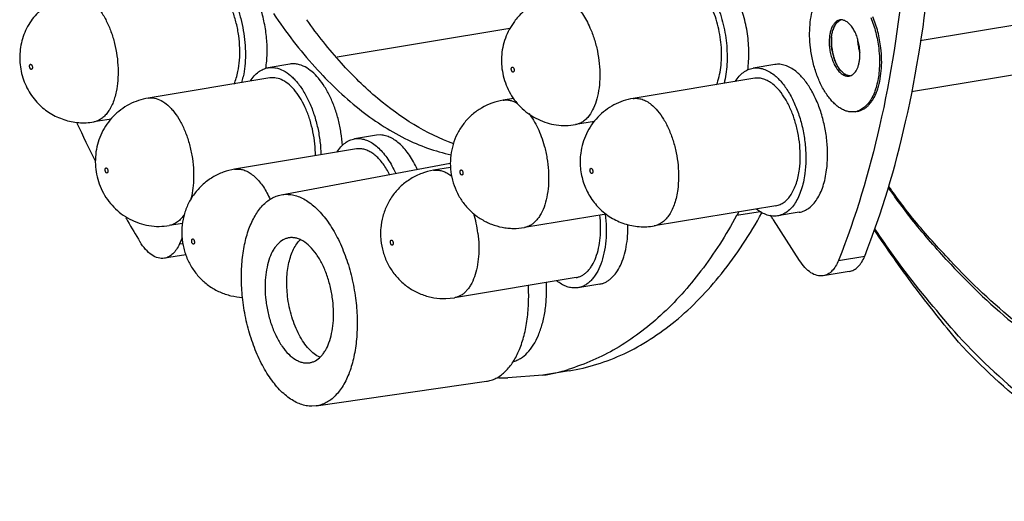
# Model space of a CAD drawing. Header units: millimetres. Extents: x -228268 to 1513407, y -439898 to -137408.
# Tile 45 of 125: x 199768 to 200957, y -289566 to -288984. Entities that reach past the tile are written whole.
import ezdxf

# ---------------------------------------------------------------- set-up
doc = ezdxf.new("R2010")
doc.units = ezdxf.units.MM
doc.layers.add('00_COMPONENTS', color=7, linetype='Continuous')
doc.layers.add('20_ALL_FEATURES', color=7, linetype='Continuous')
doc.layers.add('粗实线', color=7, linetype='Continuous', lineweight=35)

msp = doc.modelspace()

# ---------------------------------------------------------------- linework, layer by layer
at = {"layer": '00_COMPONENTS', "color": 7, "linetype": 'Continuous', "lineweight": 25}
for points, knots in [([(201223.4, -289452.3), (201209.6, -289452.1), (201181.5, -289449.8), (201124.3, -289437.6), (201051.8, -289407.4), (200968.4, -289350.9), (200917.3, -289302.5), (200892.3, -289275.6)], [0, 0, 0, 0, 0.10784, 0.218896, 0.454455, 0.713728, 1, 1, 1, 1]), ([(200892.7, -289280), (200917.5, -289306.7), (200968.2, -289354.9), (201051, -289411.9), (201123.2, -289443.1), (201180.4, -289456.5), (201208.7, -289459.6), (201222.7, -289460.1)], [0, 0, 0, 0, 0.284003, 0.542719, 0.779261, 0.891167, 1, 1, 1, 1])]:
    msp.add_open_spline(points, degree=3, knots=knots, dxfattribs=at)
at = {"layer": '20_ALL_FEATURES', "color": 7, "linetype": 'Continuous', "lineweight": 25}
for p, q in [((201678.8, -288873.3), (200855.7, -289010)), ((201667.1, -288935), (200845.2, -289071.5)), ((200360, -288995.1), (200151.6, -289029.7)), ((200094.4, -289038), (200068.2, -289042.4)), ((200680.2, -289038.5), (200653.9, -289042.9)), ((200070.2, -289054.7), (199923.1, -289079.1)), ((200656, -289055.2), (200508.9, -289079.6)), ((200364.5, -289079.5), (200352, -289081.6)), ((200352, -289081.6), (200352, -289081.6)), ((200779.9, -289095.1), (200777.2, -289095.6)), ((199878.5, -289104.4), (199857.4, -289107.9)), ((200462.2, -289107.4), (200439.4, -289111.2)), ((200198.9, -289123.9), (200172.6, -289128.3)), ((200172.6, -289128.3), (200177.7, -289128)), ((200204, -289123.6), (200198.9, -289123.9)), ((200174.7, -289140.6), (200027.6, -289165)), ((200179, -289140.3), (200174.7, -289140.6)), ((200027.6, -289165), (200032, -289164.8)), ((200083.8, -289196), (200288, -289157.8)), ((200288.4, -289163), (200267.7, -289166.4)), ((200267.7, -289166.4), (200270.7, -289166.1)), ((200267.7, -289166.4), (200267.7, -289166.4)), ((200083.8, -289196), (200090.6, -289195.4)), ((200681.5, -289209.2), (200534.5, -289233.6)), ((200476.3, -289219.2), (200377.6, -289235.6)), ((200662.8, -289216.4), (200634, -289221.2)), ((200710, -289275.3), (200678.8, -289226.4)), ((200709.8, -289217.1), (200683.6, -289221.5)), ((199964.6, -289230.5), (199948.7, -289233.1)), ((199964.1, -289248), (199960.9, -289255.4)), ((199960.9, -289255.4), (199965, -289254.7)), ((199968.6, -289268.4), (199942.8, -289272.7)), ((200757.2, -289275.2), (200788.8, -289270)), ((200440.4, -289296), (200293.3, -289320.4)), ((200770.2, -289288.6), (200738.7, -289293.8)), ((200442.4, -289308.3), (200439, -289308.6)), ((200468.7, -289303.9), (200442.4, -289308.3)), ((200282.9, -289321.4), (200293.3, -289320.4)), ((200400.1, -289414), (200357.8, -289417.4)), ((200431.7, -289408.8), (200400.1, -289414)), ((200126.2, -289451.2), (200331.7, -289421.4)), ((200126.2, -289451.2), (200120.9, -289451.6))]:
    msp.add_line(p, q, dxfattribs=at)
for centre, radius, start, end in [((200763.5, -288994.7), 10.7, 118.1547, 121.8516), ((200763.3, -288994.4), 10.3, 114.9848, 118.1464), ((200760.4, -288994), 9.45, 91.6249, 99.4059), ((200763.3, -288994.3), 10.2, 115.1202, 116.2133), ((200763.2, -288994), 9.9, 107.9484, 115.1374), ((200763.1, -288993.9), 9.84, 107.06, 115.0084), ((200783, -289006.9), 34.1, 162.2318, 163.0296), ((200769.4, -289000.6), 19.1, 145.3389, 146.2312), ((200800.3, -289010.3), 51.7, 174.3882, 175.507), ((200842.8, -289005.4), 62.8, 181.9099, 185.1633), ((200844.8, -289005.2), 64.8, 185.1589, 186.7417), ((200845.6, -289005.1), 65.6, 186.7524, 192.2598), ((200811.7, -289010.6), 63.2, 184.4394, 185.1573), ((200813.3, -289010.4), 64.8, 185.1589, 186.7417), ((200813.8, -289010.4), 65.3, 186.733, 195.6549), ((200845.1, -289005.2), 65.1, 192.2483, 193.8237), ((200843.3, -289005.7), 63.2, 193.8174, 196.159), ((200841.4, -289006.2), 61.2, 196.1665, 197.2849), ((200810.5, -289011.3), 61.9, 195.689, 196.3725), ((200797.7, -289016.4), 48.1, 205.7624, 207.0146), ((200782.7, -289026.1), 30.2, 218.5255, 220.6338), ((199935.7, -289032.2), 104.4, 344.2989, 348.2203), ((200773.4, -289036.4), 16.2, 237.0706, 240.4147), ((200768.5, -289043.1), 9.46, 279.4528, 287.918), ((200771.2, -289042.4), 9.78, 264.9212, 270.0713), ((200364.4, -289156.4), 75.8, 99.4249, 120.4816), ((200773.7, -289074.4), 21.5, 279.4418, 286.4963), ((201254, -288452.3), 1561.8, 204.8792, 206.7322), ((200294.7, -289193.7), 36.5, 99.9889, 100.5943), ((200691.5, -289171.5), 53.5, 231.0876, 231.4145), ((201086.5, -288541.3), 1372.1, 209.8399, 210.0081), ((200175.9, -289260.7), 146.8, 7.2152, 16.5898), ((201051.5, -288561.7), 1331.6, 210.0009, 211.2648), ((200359.3, -289160.6), 256.8, 267.1466, 269.6678), ((200359.4, -289168.9), 248.6, 279.4333, 286.6719)]:
    msp.add_arc(centre, radius, start, end, dxfattribs=at)
for points, knots in [([(200830, -288524.2), (200838.1, -288592.7), (200847.3, -288727.9), (200840.1, -288925.4), (200811.9, -289108.5), (200778.1, -289222.7), (200757.2, -289275.2)], [0, 0, 0, 0, 0.271714, 0.532935, 0.777354, 1, 1, 1, 1]), ([(200788.8, -289270), (200809.6, -289217.5), (200843.4, -289103.3), (200871.6, -288920.2), (200878.8, -288722.7), (200869.6, -288587.4), (200861.5, -288519)], [0, 0, 0, 0, 0.222646, 0.467065, 0.728286, 1, 1, 1, 1]), ([(200031.6, -289047), (200032.5, -289042.5), (200033.8, -289033.1), (200034.1, -289018.6), (200032.8, -289003.6), (200029.9, -288988.7), (200025.6, -288974.4), (200020.1, -288961.4), (200013.5, -288950.1), (200008.2, -288943.5), (200005.4, -288940.7)], [0, 0, 0, 0, 0.121492, 0.25098, 0.385133, 0.520252, 0.652577, 0.77855, 0.895099, 1, 1, 1, 1]), ([(200019, -288944.8), (200021.3, -288948.4), (200025.6, -288956.4), (200030.9, -288969.1), (200035.2, -288982.8), (200038.3, -288997.2), (200040.2, -289011.8), (200040.9, -289026.3), (200040.2, -289040.2), (200038.9, -289049.2), (200038, -289053.5)], [0, 0, 0, 0, 0.115734, 0.23878, 0.36702, 0.498056, 0.629351, 0.758357, 0.882632, 1, 1, 1, 1]), ([(200723.3, -289018.3), (200722.7, -289013.6), (200722, -289004.3), (200722.5, -288990.6), (200724, -288979.8), (200726, -288971.8), (200727.8, -288966.3), (200729.9, -288961.3), (200732.3, -288956.7), (200734.9, -288952.7), (200737.9, -288949.2), (200741, -288946.3), (200744.4, -288944), (200747.9, -288942.4), (200750.4, -288941.8), (200751.7, -288941.6)], [0, 0, 0, 0, 0.16092, 0.315963, 0.461618, 0.530041, 0.595134, 0.656715, 0.714699, 0.769122, 0.820161, 0.868156, 0.91363, 0.957291, 1, 1, 1, 1]), ([(199831.8, -288953.9), (199828.4, -288954.4), (199821.4, -288956.1), (199811.5, -288960), (199802.2, -288965.3), (199793.8, -288971.7), (199786.3, -288979.4), (199780, -288987.9), (199774.9, -288997.3), (199771.1, -289007.2), (199768.8, -289017.6), (199767.8, -289028.2), (199768.2, -289038.9), (199770.1, -289049.4), (199773.3, -289059.5), (199777.8, -289069.2), (199783.5, -289078.1), (199788.2, -289083.5), (199790.6, -289086)], [0, 0, 0, 0, 0.062512, 0.125032, 0.187552, 0.250066, 0.312602, 0.375124, 0.437631, 0.500132, 0.56262, 0.625105, 0.687599, 0.750095, 0.812582, 0.875056, 0.937521, 1, 1, 1, 1]), ([(199858.4, -288965.1), (199861.1, -288967.9), (199866.4, -288974.5), (199873, -288985.8), (199878.6, -288998.9), (199882.8, -289013.1), (199885.7, -289028), (199887, -289043), (199886.7, -289057.6), (199885.5, -289067), (199884.5, -289071.4)], [0, 0, 0, 0, 0.104899, 0.221442, 0.347406, 0.479726, 0.614845, 0.749003, 0.878502, 1, 1, 1, 1]), ([(200413.8, -288957.2), (200409.1, -288958), (200399.7, -288960.5), (200386.7, -288966.8), (200375.1, -288975.4), (200368.5, -288982.6), (200365.6, -288986.4)], [0, 0, 0, 0, 0.25001, 0.500008, 0.750003, 1, 1, 1, 1]), ([(200413.8, -288957.2), (200415.7, -288956.9), (200419.6, -288956.8), (200425.6, -288958.2), (200431.5, -288961), (200437.2, -288965.3), (200442.8, -288970.8), (200448, -288977.5), (200452.8, -288985.4), (200455.6, -288991), (200456.9, -288994)], [0, 0, 0, 0, 0.093995, 0.19257, 0.2994, 0.416847, 0.545983, 0.686829, 0.838647, 1, 1, 1, 1]), ([(200608.9, -288963.2), (200610.6, -288967), (200613.6, -288974.8), (200617.3, -288987.1), (200620.1, -288999.8), (200621.9, -289012.7), (200622.7, -289025.6), (200622.5, -289038.1), (200621.3, -289050.1), (200619.8, -289057.7), (200618.9, -289061.4)], [0, 0, 0, 0, 0.123727, 0.251659, 0.381912, 0.512509, 0.641461, 0.766841, 0.886871, 1, 1, 1, 1]), ([(200647.5, -289045.1), (200648.5, -289038.1), (200649.4, -289023.4), (200647.6, -289001.3), (200643, -288979.5), (200638.1, -288965.4), (200635.1, -288958.8)], [0, 0, 0, 0, 0.24139, 0.496155, 0.752899, 1, 1, 1, 1]), ([(200065.3, -289043.2), (200066.2, -289037.4), (200067.2, -289025.3), (200066.6, -289006.9), (200063.8, -288988.2), (200060.6, -288975.9), (200058.7, -288970)], [0, 0, 0, 0, 0.237949, 0.489183, 0.745945, 1, 1, 1, 1]), ([(200074.5, -288977), (200089.8, -288999.6), (200121.4, -289040.8), (200174.6, -289092.2), (200230.2, -289129), (200269.9, -289143.6), (200289.3, -289147.6)], [0, 0, 0, 0, 0.291037, 0.553788, 0.78873, 1, 1, 1, 1]), ([(200609.9, -289063), (200611.1, -289059.8), (200613.2, -289052.9), (200615.1, -289042), (200616, -289030.2), (200615.8, -289017.9), (200614.4, -289005.3), (200612, -288992.9), (200608.6, -288980.9), (200605.6, -288973.3), (200604, -288969.6)], [0, 0, 0, 0, 0.107409, 0.223971, 0.348029, 0.477485, 0.609948, 0.742881, 0.873716, 1, 1, 1, 1]), ([(200292.4, -289134.3), (200258.8, -289122.4), (200210.2, -289091.4), (200154.4, -289036.3), (200127.7, -289002.7), (200114.8, -288984.5)], [0, 0, 0, 0, 0.454095, 0.715486, 1, 1, 1, 1]), ([(200365.6, -288986.4), (200363.3, -288989.5), (200359.1, -288996), (200354.4, -289006.6), (200351.2, -289017.8), (200349.8, -289029.3), (200350, -289040.9), (200351.9, -289052.4), (200355.4, -289063.4), (200360.5, -289073.9), (200367, -289083.5), (200374.9, -289092), (200384, -289099.2), (200394.1, -289105), (200404.9, -289109.2), (200416.2, -289111.8), (200427.8, -289112.5), (200435.6, -289111.8), (200439.4, -289111.2)], [0, 0, 0, 0, 0.062508, 0.125015, 0.187513, 0.250007, 0.312509, 0.375017, 0.437515, 0.499998, 0.562479, 0.624964, 0.687461, 0.749958, 0.812463, 0.874971, 0.937482, 1, 1, 1, 1]), ([(200758.8, -288984.7), (200758.3, -288984.8), (200757.2, -288985.1), (200755.1, -288986), (200753.1, -288987.6), (200751.5, -288989.6), (200749.8, -288992), (200748.2, -288995.7), (200746.8, -289000.7), (200746, -289006.3), (200745.8, -289012.3), (200746.1, -289016.4), (200746.3, -289018.5)], [0, 0, 0, 0, 0.042728, 0.086409, 0.179667, 0.230728, 0.285177, 0.404677, 0.538166, 0.683889, 0.839003, 1, 1, 1, 1]), ([(200749, -289018), (200748.7, -289016.2), (200748.5, -289012.5), (200748.5, -289007.1), (200749.1, -289001.9), (200750.2, -288997.2), (200751.7, -288993.1), (200753.6, -288989.6), (200756, -288986.9), (200757.8, -288985.6), (200758.8, -288985.1)], [0, 0, 0, 0, 0.155521, 0.306317, 0.449602, 0.583014, 0.704849, 0.81432, 0.911949, 1, 1, 1, 1]), ([(200757.9, -288985.6), (200757.5, -288985.9), (200755.9, -288987), (200754.6, -288988.5), (200753.7, -288989.7)], [0, 0, 0, 0, 0.234208, 1, 1, 1, 1]), ([(200782.6, -289018.7), (200782.3, -289016.4), (200781.6, -289012), (200779.8, -289005.6), (200777.4, -288999.6), (200774.5, -288994.5), (200771.3, -288990.2), (200768.2, -288987.4), (200765.7, -288985.9), (200763.8, -288985.1), (200762, -288984.6), (200760.7, -288984.5), (200760.1, -288984.6)], [0, 0, 0, 0, 0.15537, 0.308298, 0.45455, 0.590387, 0.712998, 0.821006, 0.869781, 0.915446, 0.958586, 1, 1, 1, 1]), ([(200796.3, -288981.8), (200797.4, -288984.7), (200799.6, -288990.6), (200803.1, -289002.8), (200804.9, -289012.4), (200805.7, -289018.8)], [0, 0, 0, 0, 0.243253, 0.492885, 1, 1, 1, 1]), ([(200808.3, -289018.4), (200807.5, -289011.8), (200805.7, -289002.2), (200802.1, -288989.7), (200799.9, -288983.8), (200798.7, -288980.9)], [0, 0, 0, 0, 0.507393, 0.756998, 1, 1, 1, 1]), ([(200456.9, -288994), (200458.9, -288998.5), (200462.4, -289007.8), (200466.1, -289022.3), (200468.4, -289037.3), (200469.1, -289052.2), (200468.2, -289066.5), (200465.7, -289079.5), (200461.8, -289090.8), (200458, -289097.4), (200455.9, -289100.2)], [0, 0, 0, 0, 0.13233, 0.269749, 0.408502, 0.544726, 0.674741, 0.795335, 0.904122, 1, 1, 1, 1]), ([(200753.6, -288990), (200753.3, -288990.4), (200752, -288992.5), (200751.1, -288994.7), (200750.5, -288996.5)], [0, 0, 0, 0, 0.232967, 1, 1, 1, 1]), ([(200748.7, -289006.2), (200748.6, -289007), (200748.4, -289010.1), (200748.5, -289013.1), (200748.7, -289015.5)], [0, 0, 0, 0, 0.244177, 1, 1, 1, 1]), ([(200777.2, -289095.6), (200775.8, -289095.8), (200773, -289096), (200768.6, -289095.4), (200764.2, -289094), (200759.8, -289091.8), (200755.4, -289088.7), (200751.2, -289085), (200747.1, -289080.5), (200743.3, -289075.4), (200739.6, -289069.7), (200735, -289061.1), (200730.1, -289049.4), (200725.7, -289034.2), (200723.9, -289023.7), (200723.3, -289018.3)], [0, 0, 0, 0, 0.041387, 0.083926, 0.128634, 0.176305, 0.227481, 0.282465, 0.341353, 0.404074, 0.470418, 0.540062, 0.687467, 0.842337, 1, 1, 1, 1]), ([(200746.3, -289018.5), (200746.6, -289020.8), (200747.4, -289025.5), (200749.3, -289032.1), (200751.9, -289038.2), (200754.9, -289043.5), (200758.4, -289047.8), (200761.7, -289050.4), (200764.3, -289051.7), (200766.3, -289052.4), (200768.2, -289052.6), (200769.5, -289052.5), (200770.1, -289052.4)], [0, 0, 0, 0, 0.157729, 0.312657, 0.460124, 0.596077, 0.717612, 0.823623, 0.871314, 0.916041, 0.958597, 1, 1, 1, 1]), ([(200771.4, -289052.1), (200770.8, -289052.1), (200769.6, -289052.1), (200767.7, -289051.6), (200765.9, -289050.8), (200763.3, -289049.3), (200760.3, -289046.5), (200757, -289042.2), (200754.2, -289037), (200751.8, -289031.1), (200750, -289024.7), (200749.2, -289020.3), (200749, -289018)], [0, 0, 0, 0, 0.041414, 0.084554, 0.130218, 0.178992, 0.286998, 0.409607, 0.545443, 0.691696, 0.844626, 1, 1, 1, 1]), ([(200775.4, -289049.7), (200777, -289048.3), (200779, -289045.4), (200780.8, -289041.1), (200781.9, -289037.2), (200782.7, -289032.9), (200783.2, -289026.7), (200783, -289021.9), (200782.6, -289018.7)], [0, 0, 0, 0, 0.19542, 0.308814, 0.432267, 0.564791, 0.70489, 1, 1, 1, 1]), ([(200779.9, -289095.1), (200781.1, -289094.9), (200783.6, -289094.3), (200787.2, -289092.6), (200790.5, -289090.4), (200793.7, -289087.5), (200796.6, -289084), (200799.3, -289080), (200801.7, -289075.4), (200803.8, -289070.4), (200805.5, -289064.9), (200807.5, -289056.9), (200809.1, -289046.1), (200809.5, -289032.4), (200808.8, -289023.1), (200808.3, -289018.4)], [0, 0, 0, 0, 0.042709, 0.08637, 0.131844, 0.179839, 0.230877, 0.2853, 0.343284, 0.404865, 0.469958, 0.538381, 0.684036, 0.839079, 1, 1, 1, 1]), ([(200805.7, -289018.8), (200806.2, -289023), (200806.8, -289031.2), (200806.7, -289039.5), (200806.4, -289043.5)], [0, 0, 0, 0, 0.507515, 1, 1, 1, 1]), ([(200751.1, -289028.7), (200751.3, -289029.4), (200752.3, -289032.4), (200753.4, -289035.2), (200754.4, -289037.3)], [0, 0, 0, 0, 0.257, 1, 1, 1, 1]), ([(199781, -289044), (199780.8, -289043.7), (199780.4, -289043.1), (199780, -289042), (199779.9, -289040.9), (199779.9, -289039.9), (199780.1, -289039.2), (199780.4, -289038.7), (199780.7, -289038.3), (199781.2, -289038.2), (199781.5, -289038.3), (199781.8, -289038.4), (199782, -289038.6), (199782.1, -289038.7)], [0, 0, 0, 0, 0.13112, 0.284219, 0.443871, 0.592621, 0.658409, 0.716864, 0.812065, 0.854126, 0.897281, 0.945279, 1, 1, 1, 1]), ([(199782.1, -289038.7), (199782.4, -289038.9), (199782.8, -289039.6), (199783.2, -289040.6), (199783.3, -289041.8), (199783.3, -289042.8), (199783.1, -289043.4), (199782.8, -289043.9), (199782.5, -289044.3), (199782, -289044.4), (199781.7, -289044.4), (199781.3, -289044.2), (199781.1, -289044.1), (199781, -289044)], [0, 0, 0, 0, 0.13112, 0.28422, 0.443871, 0.592621, 0.658409, 0.716864, 0.812066, 0.854127, 0.897281, 0.945279, 1, 1, 1, 1]), ([(200026.9, -289062.1), (200028, -289059.7), (200029.7, -289054.8), (200031, -289049.7), (200031.6, -289047)], [0, 0, 0, 0, 0.48264, 1, 1, 1, 1]), ([(200046.7, -289058.4), (200048.1, -289056.3), (200051, -289052.3), (200056.2, -289047.4), (200062, -289044), (200066.1, -289042.7), (200068.2, -289042.4)], [0, 0, 0, 0, 0.279501, 0.535202, 0.772622, 1, 1, 1, 1]), ([(200068.2, -289042.4), (200069.6, -289042.1), (200072.7, -289041.9), (200078.9, -289042.6), (200083.5, -289044.3), (200086.4, -289045.8)], [0, 0, 0, 0, 0.237393, 0.480272, 1, 1, 1, 1]), ([(200086.4, -289045.8), (200089.6, -289047.5), (200094.1, -289050.7), (200099.6, -289056), (200105.3, -289062.4), (200111.8, -289072), (200118.5, -289085), (200124, -289099.6), (200128.2, -289115.2), (200131, -289131.4), (200131.8, -289142.3), (200131.9, -289147.8)], [0, 0, 0, 0, 0.092408, 0.14322, 0.19713, 0.313795, 0.441, 0.57635, 0.716861, 0.859219, 1, 1, 1, 1]), ([(200112.7, -289041.5), (200109.8, -289039.9), (200105.2, -289038.2), (200098.9, -289037.6), (200095.9, -289037.8), (200094.4, -289038)], [0, 0, 0, 0, 0.519728, 0.762607, 1, 1, 1, 1]), ([(200157.8, -289136.3), (200157.5, -289131.2), (200156.3, -289120.8), (200153.2, -289105.7), (200148.9, -289091.1), (200143.3, -289077.7), (200136.8, -289065.6), (200129.5, -289055.3), (200121.5, -289047.2), (200115.6, -289043), (200112.7, -289041.5)], [0, 0, 0, 0, 0.142832, 0.285933, 0.426219, 0.560775, 0.687018, 0.80292, 0.90726, 1, 1, 1, 1]), ([(200364.7, -289047.3), (200364.6, -289047.5), (200364.3, -289047.7), (200363.9, -289047.8), (200363.5, -289047.7), (200363.2, -289047.5), (200362.7, -289047), (200362.3, -289046.2), (200361.9, -289045.1), (200361.8, -289044), (200361.9, -289042.9), (200362.2, -289042.3), (200362.4, -289042)], [0, 0, 0, 0, 0.090808, 0.132835, 0.177535, 0.228063, 0.285894, 0.422434, 0.578334, 0.737281, 0.882047, 1, 1, 1, 1]), ([(200362.4, -289042), (200362.5, -289041.8), (200362.8, -289041.6), (200363.3, -289041.5), (200363.6, -289041.6), (200363.9, -289041.9), (200364.4, -289042.3), (200364.8, -289043.1), (200365.2, -289044.2), (200365.3, -289045.4), (200365.2, -289046.4), (200364.9, -289047.1), (200364.7, -289047.3)], [0, 0, 0, 0, 0.090808, 0.132835, 0.177535, 0.228063, 0.285894, 0.422434, 0.578334, 0.737281, 0.882047, 1, 1, 1, 1]), ([(200632.4, -289058.9), (200633.8, -289056.7), (200636.8, -289052.8), (200642, -289047.9), (200647.7, -289044.5), (200651.8, -289043.2), (200653.9, -289042.9)], [0, 0, 0, 0, 0.279485, 0.535183, 0.772611, 1, 1, 1, 1]), ([(200653.9, -289042.9), (200656, -289042.5), (200660.3, -289042.4), (200666.8, -289043.8), (200673.3, -289046.7), (200677.3, -289049.5), (200679.3, -289051.1)], [0, 0, 0, 0, 0.22749, 0.464962, 0.72064, 1, 1, 1, 1]), ([(200705.6, -289046.7), (200703.6, -289045.1), (200699.5, -289042.3), (200693, -289039.4), (200686.5, -289038), (200682.2, -289038.2), (200680.2, -289038.5)], [0, 0, 0, 0, 0.27936, 0.535038, 0.77251, 1, 1, 1, 1]), ([(200742.8, -289166), (200743.5, -289160.5), (200744.3, -289149.1), (200743.5, -289131.9), (200740.9, -289114.5), (200736.6, -289097.5), (200730.8, -289081.8), (200723.6, -289067.7), (200715.4, -289055.9), (200708.9, -289049.4), (200705.6, -289046.7)], [0, 0, 0, 0, 0.128315, 0.262841, 0.399959, 0.535843, 0.666766, 0.789365, 0.900965, 1, 1, 1, 1]), ([(200759.8, -289045.7), (200760.2, -289046.1), (200761.6, -289047.7), (200763.2, -289049.1), (200764.6, -289050)], [0, 0, 0, 0, 0.267308, 1, 1, 1, 1]), ([(200806.4, -289043.5), (200806.2, -289046.8), (200805.6, -289053.1), (200803.8, -289062.1), (200801.4, -289070.4), (200798.2, -289077.7), (200794.5, -289084), (200790.1, -289089), (200786, -289092.2), (200782.5, -289094), (200780.7, -289094.7), (200779.8, -289095)], [0, 0, 0, 0, 0.159537, 0.31049, 0.451413, 0.581351, 0.700014, 0.807984, 0.906946, 0.954001, 1, 1, 1, 1]), ([(200085.9, -289057.7), (200083.4, -289056.3), (200079.5, -289054.9), (200074.1, -289054.3), (200071.5, -289054.5), (200070.2, -289054.7)], [0, 0, 0, 0, 0.519731, 0.762616, 1, 1, 1, 1]), ([(200125.2, -289148.9), (200125.2, -289144.1), (200124.7, -289134.4), (200122.5, -289120), (200119, -289106), (200114.2, -289092.9), (200108.4, -289081.2), (200101.7, -289071.1), (200094.3, -289063.1), (200088.7, -289059.1), (200085.9, -289057.7)], [0, 0, 0, 0, 0.139534, 0.28141, 0.422035, 0.557858, 0.685662, 0.802834, 0.907697, 1, 1, 1, 1]), ([(200677.9, -289062.2), (200676.1, -289060.9), (200672.6, -289058.5), (200667.1, -289056), (200661.4, -289054.8), (200657.7, -289054.9), (200656, -289055.2)], [0, 0, 0, 0, 0.279347, 0.535043, 0.772508, 1, 1, 1, 1]), ([(200679.3, -289051.1), (200682.7, -289053.7), (200689.1, -289060.2), (200697.4, -289072.1), (200704.5, -289086.1), (200710.4, -289101.9), (200714.7, -289118.8), (200717.2, -289136.2), (200718, -289153.5), (200717.2, -289164.8), (200716.5, -289170.3)], [0, 0, 0, 0, 0.099035, 0.210635, 0.333234, 0.464157, 0.600041, 0.737159, 0.871685, 1, 1, 1, 1]), ([(200765.4, -289050.5), (200765.8, -289050.7), (200767.3, -289051.5), (200769, -289052), (200770.3, -289052.1)], [0, 0, 0, 0, 0.265649, 1, 1, 1, 1]), ([(200771.4, -289052.1), (200772.2, -289051.9), (200773.6, -289051.2), (200774.8, -289050.3), (200775.4, -289049.7)], [0, 0, 0, 0, 0.485629, 1, 1, 1, 1]), ([(199884.5, -289071.4), (199884, -289073.9), (199882.8, -289078.7), (199880.5, -289085.4), (199877.6, -289091.4), (199874.3, -289096.6), (199870.6, -289100.9), (199866.5, -289104.3), (199862.1, -289106.7), (199859, -289107.6), (199857.4, -289107.9)], [0, 0, 0, 0, 0.158082, 0.306368, 0.44424, 0.571676, 0.689238, 0.79824, 0.900843, 1, 1, 1, 1]), ([(200709.9, -289165.1), (200710.6, -289160.3), (200711.2, -289150.6), (200710.5, -289135.7), (200708.3, -289120.7), (200704.6, -289106.1), (200699.6, -289092.5), (200693.4, -289080.4), (200686.3, -289070.2), (200680.7, -289064.5), (200677.9, -289062.2)], [0, 0, 0, 0, 0.128316, 0.262841, 0.399959, 0.535844, 0.666766, 0.789365, 0.900965, 1, 1, 1, 1]), ([(199923.1, -289079.1), (199919.2, -289079.8), (199911.3, -289081.7), (199900.1, -289086.5), (199889.8, -289093), (199880.7, -289101.1), (199873, -289110.4), (199866.9, -289120.9), (199862.4, -289132.2), (199859.8, -289144.1), (199859, -289156.2), (199860, -289168.3), (199862.8, -289180.1), (199867.4, -289191.3), (199873.6, -289201.8), (199881.4, -289211.1), (199890.5, -289219.2), (199897.3, -289223.5), (199900.9, -289225.4)], [0, 0, 0, 0, 0.062511, 0.125032, 0.187555, 0.250074, 0.312607, 0.375124, 0.437622, 0.500111, 0.562602, 0.625102, 0.687598, 0.75008, 0.812551, 0.875027, 0.937503, 1, 1, 1, 1]), ([(199923.1, -289079.1), (199924.4, -289078.9), (199927, -289078.7), (199932.4, -289079.3), (199936.4, -289080.8), (199938.9, -289082.1)], [0, 0, 0, 0, 0.237386, 0.480276, 1, 1, 1, 1]), ([(199938.9, -289082.1), (199941.8, -289083.6), (199946, -289086.7), (199951.1, -289091.7), (199956.3, -289097.9), (199962.2, -289107.1), (199968.1, -289119.6), (199972.9, -289133.5), (199976.2, -289148.2), (199978, -289163.3), (199978.2, -289173.3), (199978, -289178.3)], [0, 0, 0, 0, 0.092209, 0.143261, 0.197611, 0.31559, 0.444317, 0.580833, 0.721553, 0.862578, 1, 1, 1, 1]), ([(200352, -289081.6), (200353.4, -289081.3), (200356.2, -289081.1), (200360.5, -289081.7), (200364.9, -289083.1), (200367.7, -289084.5), (200369.1, -289085.3)], [0, 0, 0, 0, 0.235132, 0.476616, 0.730097, 1, 1, 1, 1]), ([(200508.9, -289079.6), (200504.9, -289080.3), (200496.9, -289082.3), (200485.7, -289087.1), (200475.3, -289093.7), (200466.1, -289101.9), (200458.4, -289111.4), (200452.3, -289122.1), (200447.9, -289133.5), (200446.3, -289141.5), (200445.7, -289145.6)], [0, 0, 0, 0, 0.125001, 0.250017, 0.37503, 0.500048, 0.625081, 0.750086, 0.875052, 1, 1, 1, 1]), ([(200508.9, -289079.6), (200510.7, -289079.3), (200514.4, -289079.2), (200520, -289080.4), (200525.6, -289082.9), (200529.1, -289085.3), (200530.8, -289086.7)], [0, 0, 0, 0, 0.227485, 0.46495, 0.720662, 1, 1, 1, 1]), ([(199790.6, -289086), (199794.9, -289090.4), (199804.5, -289098), (199821.1, -289105.8), (199839.2, -289109.4), (199851.4, -289108.9), (199857.4, -289107.9)], [0, 0, 0, 0, 0.249978, 0.499968, 0.749971, 1, 1, 1, 1]), ([(200326, -289091), (200322.1, -289093.3), (200314.8, -289098.5), (200305.3, -289108.2), (200297.7, -289119.4), (200292.2, -289131.7), (200288.9, -289144.8), (200287.8, -289158.2), (200289, -289171.6), (200292.4, -289184.7), (200297.9, -289197), (200305.4, -289208.2), (200314.7, -289218), (200325.6, -289225.9), (200337.8, -289231.9), (200348.6, -289235), (200357.5, -289236.3), (200366.4, -289236.8), (200373.2, -289236.3), (200377.6, -289235.6)], [0, 0, 0, 0, 0.062508, 0.125022, 0.187551, 0.250057, 0.312547, 0.375038, 0.437538, 0.500033, 0.562511, 0.624982, 0.68746, 0.749939, 0.812433, 0.874926, 0.906206, 0.937489, 1, 1, 1, 1]), ([(200530.8, -289086.7), (200533.7, -289089), (200539.2, -289094.6), (200546.3, -289104.8), (200552.5, -289116.9), (200557.6, -289130.5), (200561.3, -289145.1), (200563.5, -289160.1), (200564.1, -289175), (200563.5, -289184.8), (200562.9, -289189.5)], [0, 0, 0, 0, 0.099035, 0.21063, 0.333222, 0.464139, 0.600024, 0.737144, 0.871678, 1, 1, 1, 1]), ([(200383, -289097.8), (200385, -289100.4), (200388.9, -289106), (200394, -289115.4), (200398.3, -289125.7), (200400.7, -289133.1), (200401.7, -289136.8)], [0, 0, 0, 0, 0.226783, 0.471292, 0.73037, 1, 1, 1, 1]), ([(200455.9, -289100.2), (200454.8, -289101.7), (200452.4, -289104.4), (200448.4, -289107.7), (200444, -289110.1), (200440.9, -289110.9), (200439.4, -289111.2)], [0, 0, 0, 0, 0.273995, 0.528438, 0.768158, 1, 1, 1, 1]), ([(200151.2, -289144.3), (200152.5, -289142.2), (200155.5, -289138.2), (200160.7, -289133.3), (200166.4, -289129.9), (200170.6, -289128.6), (200172.6, -289128.3)], [0, 0, 0, 0, 0.279463, 0.535155, 0.772578, 1, 1, 1, 1]), ([(200177.7, -289128), (200179.7, -289128.1), (200183.9, -289128.7), (200190, -289131.1), (200196.1, -289134.7), (200202, -289139.7), (200207.6, -289145.8), (200213, -289153), (200217.9, -289161.1), (200220.9, -289167), (200222.3, -289170.1)], [0, 0, 0, 0, 0.094669, 0.195601, 0.305026, 0.424269, 0.553815, 0.693486, 0.842582, 1, 1, 1, 1]), ([(200248.3, -289165.2), (200246.9, -289162.2), (200244, -289156.3), (200239, -289148.3), (200233.7, -289141.2), (200228.1, -289135.2), (200222.2, -289130.3), (200216.2, -289126.7), (200210.1, -289124.4), (200206, -289123.7), (200204, -289123.6)], [0, 0, 0, 0, 0.157332, 0.306322, 0.445895, 0.575379, 0.694614, 0.804098, 0.905156, 1, 1, 1, 1]), ([(200214.9, -289171.4), (200212.6, -289166.9), (200208.8, -289160.7), (200202.8, -289153.4), (200198.3, -289148.9), (200193.6, -289145.3), (200188.8, -289142.6), (200183.9, -289140.9), (200180.6, -289140.4), (200179, -289140.3)], [0, 0, 0, 0, 0.30374, 0.442259, 0.571122, 0.690368, 0.800601, 0.903151, 1, 1, 1, 1]), ([(200401.7, -289136.8), (200403.1, -289141.7), (200405.2, -289151.7), (200407, -289166.7), (200407.1, -289181.4), (200405.7, -289195.3), (200402.8, -289207.8), (200399, -289217), (200395.2, -289223.2), (200392.2, -289227.1), (200388.9, -289230.3), (200386.5, -289232), (200385.3, -289232.7)], [0, 0, 0, 0, 0.148374, 0.296778, 0.441113, 0.577565, 0.702942, 0.815077, 0.86599, 0.913549, 0.958063, 1, 1, 1, 1]), ([(200445.7, -289145.6), (200444.9, -289151.6), (200444.7, -289163.8), (200448.5, -289181.6), (200456.2, -289198.2), (200467.5, -289212.6), (200481.8, -289223.9), (200498.4, -289231.6), (200516.3, -289235.1), (200528.5, -289234.6), (200534.5, -289233.6)], [0, 0, 0, 0, 0.125009, 0.250035, 0.375017, 0.499983, 0.624969, 0.749962, 0.874979, 1, 1, 1, 1]), ([(199872.8, -289169.5), (199872.5, -289169.4), (199872, -289168.9), (199871.6, -289168), (199871.2, -289166.9), (199871.2, -289165.7), (199871.3, -289164.8), (199871.5, -289164.2), (199871.8, -289163.9), (199872, -289163.6), (199872.3, -289163.5), (199872.7, -289163.5), (199872.9, -289163.6), (199873, -289163.6)], [0, 0, 0, 0, 0.111521, 0.251254, 0.408405, 0.566248, 0.707845, 0.768777, 0.822241, 0.869062, 0.911707, 0.954088, 1, 1, 1, 1]), ([(199873, -289163.6), (199873.3, -289163.7), (199873.7, -289164.2), (199874.2, -289165.1), (199874.5, -289166.3), (199874.6, -289167.4), (199874.5, -289168.3), (199874.2, -289168.9), (199874, -289169.3), (199873.7, -289169.5), (199873.4, -289169.7), (199873.1, -289169.7), (199872.9, -289169.6), (199872.8, -289169.5)], [0, 0, 0, 0, 0.111521, 0.251254, 0.408405, 0.566248, 0.707845, 0.768777, 0.822241, 0.869062, 0.911707, 0.954088, 1, 1, 1, 1]), ([(200027.6, -289165), (200022.9, -289165.8), (200016, -289167.6), (200007.3, -289171.3), (199999, -289175.8), (199989.4, -289182.8), (199981.3, -289191.5), (199975.8, -289199.2), (199971.1, -289207.4), (199966.7, -289218.5), (199963.8, -289232.4), (199963.5, -289246.6), (199965.7, -289260.7), (199970.3, -289274.2), (199977.2, -289286.6), (199986.2, -289297.6), (199997.1, -289306.8), (200007.5, -289312.7), (200016.3, -289316.1), (200025.4, -289318.7), (200032.5, -289319.7), (200037.2, -289320)], [0, 0, 0, 0, 0.0625, 0.093789, 0.125082, 0.187588, 0.250102, 0.281388, 0.312668, 0.375159, 0.437636, 0.500119, 0.56261, 0.625089, 0.687551, 0.750012, 0.812479, 0.874961, 0.906231, 0.937504, 1, 1, 1, 1]), ([(200032, -289164.8), (200033.7, -289164.8), (200037.4, -289165.4), (200042.7, -289167.5), (200047.9, -289170.7), (200053, -289175), (200057.9, -289180.3), (200062.6, -289186.6), (200066.8, -289193.7), (200069.4, -289198.8), (200070.6, -289201.5)], [0, 0, 0, 0, 0.094507, 0.195334, 0.304701, 0.423946, 0.553547, 0.693306, 0.842498, 1, 1, 1, 1]), ([(200267.7, -289166.4), (200262.9, -289167.2), (200255.9, -289169.1), (200247, -289172.9), (200238.4, -289177.6), (200228.7, -289184.9), (200220.5, -289193.9), (200215.1, -289201.9), (200210.5, -289210.5), (200206.2, -289221.9), (200204.1, -289233.9), (200203.8, -289243.5), (200204.3, -289253.2), (200206.6, -289265.2), (200211.9, -289278.8), (200218.3, -289289.1), (200224.5, -289296.6), (200231.4, -289303.4), (200241.1, -289310.7), (200252.1, -289316), (200261.3, -289319), (200270.8, -289321), (200278.1, -289321.5), (200282.9, -289321.4)], [0, 0, 0, 0, 0.062495, 0.093778, 0.125066, 0.18757, 0.250068, 0.281358, 0.312638, 0.375112, 0.437582, 0.46885, 0.500122, 0.562603, 0.625068, 0.687519, 0.718779, 0.750042, 0.812501, 0.874975, 0.906243, 0.937514, 1, 1, 1, 1]), ([(200270.7, -289166.1), (200272.2, -289166.1), (200275.5, -289166.4), (200280.4, -289167.8), (200285.2, -289170.2), (200288.3, -289172.4), (200289.8, -289173.6)], [0, 0, 0, 0, 0.22735, 0.466532, 0.722851, 1, 1, 1, 1]), ([(200302.6, -289172), (200302.5, -289172), (200302.3, -289172.1), (200301.9, -289172.1), (200301.6, -289172), (200301.1, -289171.6), (200300.6, -289170.9), (200300.2, -289169.9), (200300, -289168.7), (200300.1, -289167.7), (200300.2, -289167.1), (200300.5, -289166.5), (200300.7, -289166.2), (200300.9, -289166.1)], [0, 0, 0, 0, 0.042441, 0.08495, 0.13131, 0.18414, 0.311463, 0.46242, 0.622214, 0.773355, 0.840939, 0.901412, 1, 1, 1, 1]), ([(200300.9, -289166.1), (200301, -289166), (200301.2, -289165.9), (200301.6, -289165.9), (200301.9, -289166.1), (200302.4, -289166.4), (200302.9, -289167.1), (200303.3, -289168.2), (200303.5, -289169.3), (200303.4, -289170.3), (200303.3, -289171), (200303.1, -289171.5), (200302.8, -289171.9), (200302.6, -289172)], [0, 0, 0, 0, 0.042441, 0.08495, 0.13131, 0.18414, 0.311463, 0.46242, 0.622214, 0.773355, 0.840939, 0.901412, 1, 1, 1, 1]), ([(200460.3, -289168.4), (200460.2, -289168.7), (200460.1, -289169.2), (200459.8, -289169.7), (200459.6, -289170), (200459.3, -289170.1), (200458.8, -289170.2), (200458.3, -289169.9), (200457.9, -289169.6), (200457.5, -289169), (200457.2, -289168.1), (200456.9, -289166.9), (200456.9, -289166.1), (200457, -289165.8)], [0, 0, 0, 0, 0.132024, 0.187312, 0.235598, 0.27896, 0.320971, 0.415386, 0.47334, 0.538667, 0.686787, 0.846358, 1, 1, 1, 1]), ([(200457, -289165.8), (200457, -289165.4), (200457.1, -289164.9), (200457.4, -289164.4), (200457.7, -289164.2), (200458, -289164), (200458.5, -289163.9), (200459, -289164.2), (200459.3, -289164.6), (200459.7, -289165.2), (200460.1, -289166), (200460.3, -289167.2), (200460.3, -289168), (200460.3, -289168.4)], [0, 0, 0, 0, 0.132024, 0.187312, 0.235598, 0.27896, 0.320971, 0.415386, 0.47334, 0.538667, 0.686787, 0.846358, 1, 1, 1, 1]), ([(200681.5, -289209.2), (200683.3, -289208.9), (200686.8, -289207.8), (200691.7, -289204.9), (200696.2, -289200.8), (200700.1, -289195.5), (200703.6, -289189.2), (200706.4, -289181.9), (200708.6, -289173.7), (200709.6, -289168), (200709.9, -289165.1)], [0, 0, 0, 0, 0.095791, 0.195736, 0.303255, 0.420654, 0.549131, 0.688924, 0.839583, 1, 1, 1, 1]), ([(200709.8, -289217.1), (200711.9, -289216.8), (200716, -289215.6), (200721.6, -289212.2), (200726.8, -289207.4), (200731.4, -289201.3), (200735.4, -289193.9), (200738.7, -289185.5), (200741.2, -289176), (200742.3, -289169.4), (200742.8, -289166)], [0, 0, 0, 0, 0.095791, 0.195737, 0.303255, 0.420654, 0.549129, 0.688927, 0.839575, 1, 1, 1, 1]), ([(199978, -289178.3), (199977.9, -289182.5), (199977.1, -289190.7), (199975.5, -289198.7), (199974.4, -289202.5)], [0, 0, 0, 0, 0.517931, 1, 1, 1, 1]), ([(200716.5, -289170.3), (200716.1, -289173.8), (200714.9, -289180.4), (200712.4, -289189.8), (200709.1, -289198.3), (200705.2, -289205.6), (200700.6, -289211.8), (200695.4, -289216.6), (200689.7, -289219.9), (200685.6, -289221.2), (200683.6, -289221.5)], [0, 0, 0, 0, 0.160425, 0.311073, 0.450871, 0.579346, 0.696745, 0.804263, 0.904209, 1, 1, 1, 1]), ([(200562.9, -289189.5), (200562.5, -289192.4), (200561.5, -289198.2), (200559.3, -289206.3), (200556.5, -289213.6), (200553.1, -289219.9), (200549.1, -289225.2), (200544.6, -289229.3), (200539.7, -289232.2), (200536.2, -289233.3), (200534.5, -289233.6)], [0, 0, 0, 0, 0.160418, 0.311079, 0.450868, 0.579337, 0.696735, 0.804255, 0.904202, 1, 1, 1, 1]), ([(200037.4, -289323.1), (200036.5, -289315.3), (200035.4, -289300), (200036.1, -289277.5), (200039.1, -289256.5), (200043.5, -289240.5), (200048.2, -289229), (200053.2, -289219.3), (200059.3, -289210.8), (200066.4, -289204.1), (200071.9, -289200.3), (200077.7, -289197.5), (200081.8, -289196.4), (200083.8, -289196)], [0, 0, 0, 0, 0.160604, 0.31541, 0.460963, 0.594453, 0.656125, 0.714236, 0.819843, 0.867995, 0.913592, 0.957312, 1, 1, 1, 1]), ([(200090.6, -289195.4), (200092.9, -289195.4), (200097.5, -289195.9), (200104.4, -289197.8), (200111.3, -289200.9), (200118.1, -289205.3), (200124.8, -289210.7), (200131.3, -289217.2), (200137.6, -289224.8), (200145.7, -289236.4), (200154.8, -289253), (200163.6, -289275), (200170.2, -289298.9), (200173, -289315.5), (200174, -289323.9)], [0, 0, 0, 0, 0.041472, 0.084804, 0.130719, 0.179765, 0.232271, 0.288385, 0.348106, 0.411305, 0.547045, 0.692924, 0.845286, 1, 1, 1, 1]), ([(200683.6, -289221.5), (200681.5, -289221.8), (200677.2, -289222), (200670.7, -289220.6), (200664.2, -289217.7), (200660.1, -289214.9), (200658.1, -289213.3)], [0, 0, 0, 0, 0.22749, 0.464962, 0.72064, 1, 1, 1, 1]), ([(199900.9, -289225.4), (199904.5, -289227.3), (199912.1, -289230.5), (199924.1, -289233.5), (199936.4, -289234.5), (199944.7, -289233.8), (199948.7, -289233.1)], [0, 0, 0, 0, 0.249993, 0.50001, 0.750014, 1, 1, 1, 1]), ([(199966.9, -289219.7), (199965.8, -289221.5), (199963.2, -289224.8), (199958.8, -289228.9), (199954, -289231.8), (199950.4, -289232.8), (199948.7, -289233.1)], [0, 0, 0, 0, 0.278727, 0.534237, 0.771985, 1, 1, 1, 1]), ([(200634, -289221.2), (200621.3, -289244.5), (200594, -289287.5), (200545.1, -289342.2), (200490.9, -289383.2), (200450.8, -289400.9), (200430.7, -289407)], [0, 0, 0, 0, 0.281827, 0.539365, 0.776563, 1, 1, 1, 1]), ([(200431.7, -289408.8), (200443, -289406.9), (200465.7, -289401.5), (200498.7, -289388.6), (200530.4, -289371), (200571.8, -289340.7), (200619.6, -289290.8), (200650.3, -289243.5), (200664.6, -289217.7)], [0, 0, 0, 0, 0.111145, 0.223824, 0.339522, 0.459537, 0.716193, 1, 1, 1, 1]), ([(200440.4, -289296), (200441.6, -289295.8), (200444, -289295.1), (200447.6, -289293.5), (200450.9, -289291.3), (200454, -289288.5), (200457, -289285.1), (200460.6, -289279.6), (200464.4, -289271.5), (200467.6, -289260.3), (200469.5, -289247.7), (200470, -289234.3), (200469.4, -289225.1), (200468.9, -289220.4)], [0, 0, 0, 0, 0.042861, 0.086648, 0.132214, 0.180267, 0.231325, 0.285729, 0.405049, 0.538299, 0.683811, 0.838839, 1, 1, 1, 1]), ([(200475.4, -289219.3), (200476, -289224.8), (200476.8, -289235.6), (200476.3, -289251.4), (200474.1, -289266.2), (200470.5, -289279.4), (200466.1, -289289), (200461.8, -289295.4), (200458.4, -289299.5), (200454.8, -289302.8), (200450.8, -289305.4), (200446.7, -289307.3), (200443.8, -289308.1), (200442.4, -289308.3)], [0, 0, 0, 0, 0.160971, 0.31604, 0.461714, 0.595159, 0.714618, 0.769051, 0.8201, 0.868106, 0.913592, 0.957267, 1, 1, 1, 1]), ([(200637.3, -289216.1), (200637, -289216.5), (200635.8, -289218.1), (200634.7, -289219.9), (200634, -289221.2)], [0, 0, 0, 0, 0.240973, 1, 1, 1, 1]), ([(200678.8, -289226.4), (200678.5, -289225.9), (200677.2, -289224), (200675.9, -289222.2), (200674.8, -289220.8)], [0, 0, 0, 0, 0.256636, 1, 1, 1, 1]), ([(200385.3, -289232.7), (200384.1, -289233.4), (200381.6, -289234.6), (200378.9, -289235.3), (200377.6, -289235.6)], [0, 0, 0, 0, 0.506178, 1, 1, 1, 1]), ([(200468.7, -289303.9), (200469.9, -289303.7), (200472.4, -289303.1), (200476, -289301.6), (200479.5, -289299.5), (200484, -289295.9), (200489.1, -289290), (200494.1, -289281.1), (200498.1, -289270.6), (200500.9, -289258.7), (200502.6, -289245.6), (200502.8, -289236.6), (200502.8, -289231.9)], [0, 0, 0, 0, 0.0446, 0.089949, 0.136755, 0.185629, 0.29121, 0.409244, 0.540323, 0.683711, 0.837726, 1, 1, 1, 1]), ([(199977.7, -289255.6), (199977.2, -289255.6), (199976.6, -289254.9), (199976.2, -289254.2), (199975.9, -289253.4), (199975.7, -289252.4), (199975.7, -289251.3), (199975.8, -289250.4), (199976.1, -289249.9), (199976.4, -289249.6), (199976.7, -289249.4), (199976.9, -289249.4), (199977, -289249.4)], [0, 0, 0, 0, 0.209181, 0.280589, 0.357139, 0.51746, 0.672945, 0.807576, 0.864198, 0.913676, 0.957846, 1, 1, 1, 1]), ([(199977, -289249.4), (199977.6, -289249.4), (199978.1, -289250.1), (199978.6, -289250.8), (199978.8, -289251.6), (199979.1, -289252.5), (199979.1, -289253.7), (199978.9, -289254.6), (199978.6, -289255.1), (199978.3, -289255.4), (199978, -289255.6), (199977.8, -289255.6), (199977.7, -289255.6)], [0, 0, 0, 0, 0.209181, 0.280589, 0.357139, 0.51746, 0.672945, 0.807576, 0.864198, 0.913676, 0.957846, 1, 1, 1, 1]), ([(200093.2, -289248), (200092, -289248.2), (200089.5, -289248.9), (200084.8, -289251), (200080.5, -289254.5), (200076.8, -289258.9), (200073.2, -289264.4), (200069.5, -289272.5), (200066.4, -289283.7), (200064.6, -289296.1), (200064.2, -289309.5), (200064.8, -289318.6), (200065.3, -289323.3)], [0, 0, 0, 0, 0.042728, 0.086409, 0.179667, 0.230728, 0.285177, 0.404676, 0.538166, 0.683889, 0.839003, 1, 1, 1, 1]), ([(200091.6, -289318.9), (200090.8, -289311.8), (200090.3, -289301.3), (200091.4, -289287.6), (200093, -289278.2), (200095.4, -289269.5), (200098.5, -289261.9), (200102.3, -289255.4), (200105.4, -289251.7), (200107.1, -289250.1)], [0, 0, 0, 0, 0.293909, 0.433595, 0.5659, 0.68935, 0.802954, 0.906345, 1, 1, 1, 1]), ([(200146.1, -289323.7), (200145.5, -289318.5), (200143.7, -289308.1), (200139.4, -289293.3), (200133.8, -289279.7), (200126.9, -289268), (200119.2, -289258.5), (200112, -289252.6), (200106, -289249.6), (200101.7, -289248.2), (200097.4, -289247.6), (200094.6, -289247.8), (200093.2, -289248)], [0, 0, 0, 0, 0.157729, 0.312657, 0.460124, 0.596077, 0.717612, 0.823623, 0.871314, 0.916041, 0.958597, 1, 1, 1, 1]), ([(200217.9, -289257), (200217.8, -289257), (200217.5, -289256.9), (200217.2, -289256.7), (200216.9, -289256.5), (200216.5, -289255.9), (200216.1, -289255.1), (200215.8, -289253.9), (200215.8, -289252.8), (200215.9, -289251.9), (200216.2, -289251.3), (200216.5, -289251), (200216.8, -289250.8), (200217, -289250.8), (200217.1, -289250.8)], [0, 0, 0, 0, 0.043427, 0.092027, 0.147607, 0.210619, 0.355385, 0.514134, 0.669642, 0.805658, 0.863212, 0.913519, 0.958111, 1, 1, 1, 1]), ([(200217.1, -289250.8), (200217.2, -289250.8), (200217.4, -289250.8), (200217.8, -289251), (200218.1, -289251.3), (200218.5, -289251.8), (200218.9, -289252.7), (200219.2, -289253.8), (200219.2, -289255), (200219, -289255.8), (200218.7, -289256.4), (200218.5, -289256.7), (200218.2, -289256.9), (200218, -289257), (200217.9, -289257)], [0, 0, 0, 0, 0.043427, 0.092027, 0.147607, 0.210619, 0.355385, 0.514134, 0.669642, 0.805658, 0.863212, 0.913519, 0.958111, 1, 1, 1, 1]), ([(200321.5, -289242.3), (200322.2, -289247.1), (200322.9, -289256.5), (200322.6, -289270.4), (200320.8, -289283.3), (200317.7, -289294.9), (200313.9, -289303.4), (200310.2, -289309.1), (200307.3, -289312.6), (200304.1, -289315.6), (200300.7, -289317.9), (200297.1, -289319.5), (200294.5, -289320.2), (200293.3, -289320.4)], [0, 0, 0, 0, 0.160717, 0.315816, 0.461679, 0.595362, 0.715002, 0.769475, 0.82052, 0.868475, 0.913865, 0.957414, 1, 1, 1, 1]), ([(199942.8, -289272.7), (199940.3, -289273.1), (199934.8, -289272.7), (199926.9, -289268.8), (199919.5, -289261.9), (199915.3, -289256.1), (199913.3, -289252.8)], [0, 0, 0, 0, 0.202048, 0.428672, 0.693908, 1, 1, 1, 1]), ([(199960.9, -289255.4), (199959.9, -289257.7), (199957.7, -289262), (199953.4, -289267.3), (199948.4, -289271.1), (199944.7, -289272.4), (199942.8, -289272.7)], [0, 0, 0, 0, 0.291536, 0.551004, 0.783309, 1, 1, 1, 1]), ([(200770.2, -289288.6), (200772.1, -289288.3), (200776, -289286.9), (200781.2, -289282.8), (200785.6, -289277.1), (200787.8, -289272.5), (200788.8, -289270)], [0, 0, 0, 0, 0.214681, 0.446093, 0.706277, 1, 1, 1, 1]), ([(200738.7, -289293.8), (200736.2, -289294.2), (200730.9, -289293.9), (200723.3, -289290.3), (200716, -289283.9), (200711.9, -289278.4), (200710, -289275.3)], [0, 0, 0, 0, 0.203838, 0.431042, 0.695497, 1, 1, 1, 1]), ([(200757.2, -289275.2), (200756.3, -289277.7), (200754, -289282.3), (200749.7, -289288.1), (200744.5, -289292.1), (200740.6, -289293.5), (200738.7, -289293.8)], [0, 0, 0, 0, 0.293723, 0.553907, 0.785319, 1, 1, 1, 1]), ([(200331.7, -289421.4), (200333.7, -289421.1), (200337.6, -289420.2), (200343.3, -289417.9), (200348.8, -289414.6), (200353.9, -289410.4), (200358.7, -289405.3), (200364.8, -289397.1), (200371.4, -289384.8), (200377.2, -289367.8), (200381.1, -289348.5), (200383, -289327.5), (200382.9, -289313), (200382.5, -289305.6)], [0, 0, 0, 0, 0.043892, 0.088514, 0.134663, 0.18301, 0.234079, 0.28824, 0.406509, 0.538387, 0.682791, 0.837605, 1, 1, 1, 1]), ([(200363.9, -289397.6), (200365.5, -289397.2), (200368.6, -289396.1), (200374.7, -289392.9), (200381.8, -289387), (200389, -289377.4), (200395, -289365.6), (200399.7, -289351.8), (200402.9, -289336.3), (200404.6, -289319.5), (200404.6, -289307.9), (200404.4, -289302)], [0, 0, 0, 0, 0.044043, 0.089238, 0.185309, 0.292061, 0.411228, 0.542981, 0.686336, 0.839477, 1, 1, 1, 1]), ([(200439, -289308.6), (200437.2, -289308.7), (200433.4, -289308.4), (200427.7, -289306.7), (200422.1, -289303.9), (200418.6, -289301.4), (200416.8, -289300)], [0, 0, 0, 0, 0.227419, 0.466603, 0.722905, 1, 1, 1, 1]), ([(200130.6, -289392.4), (200128.2, -289391.3), (200123.4, -289388.3), (200116.9, -289382.2), (200110.8, -289374.5), (200105.3, -289365.2), (200100.5, -289354.8), (200096.5, -289343.4), (200093.4, -289331.3), (200092.1, -289323.1), (200091.6, -289318.9)], [0, 0, 0, 0, 0.091927, 0.194941, 0.309371, 0.434394, 0.568357, 0.709047, 0.853866, 1, 1, 1, 1]), ([(200120.9, -289451.6), (200118.6, -289451.6), (200114, -289451.1), (200107.1, -289449.2), (200100.2, -289446.1), (200093.3, -289441.7), (200086.6, -289436.3), (200080.1, -289429.8), (200073.9, -289422.2), (200065.8, -289410.6), (200056.7, -289394), (200047.9, -289372), (200041.2, -289348.1), (200038.4, -289331.5), (200037.4, -289323.1)], [0, 0, 0, 0, 0.041472, 0.084804, 0.130719, 0.179765, 0.232271, 0.288385, 0.348106, 0.411305, 0.547045, 0.692924, 0.845286, 1, 1, 1, 1]), ([(200065.3, -289323.3), (200066, -289328.5), (200067.8, -289338.9), (200072, -289353.7), (200077.7, -289367.3), (200084.5, -289379), (200092.3, -289388.5), (200099.5, -289394.4), (200105.4, -289397.4), (200109.8, -289398.8), (200114.1, -289399.4), (200116.9, -289399.2), (200118.3, -289399)], [0, 0, 0, 0, 0.157729, 0.312657, 0.460124, 0.596077, 0.717612, 0.823623, 0.871314, 0.916041, 0.958597, 1, 1, 1, 1]), ([(200118.3, -289399), (200119.5, -289398.8), (200121.9, -289398.1), (200126.7, -289396), (200131, -289392.5), (200134.7, -289388.1), (200138.3, -289382.6), (200142, -289374.5), (200145.1, -289363.3), (200146.9, -289350.9), (200147.3, -289337.5), (200146.7, -289328.4), (200146.1, -289323.7)], [0, 0, 0, 0, 0.042728, 0.086409, 0.179667, 0.230728, 0.285177, 0.404676, 0.538166, 0.683889, 0.839003, 1, 1, 1, 1]), ([(200174, -289323.9), (200175, -289331.8), (200176, -289347.3), (200175.3, -289370.1), (200172.2, -289391.3), (200166.9, -289410.2), (200160.5, -289424), (200154.3, -289433.2), (200149.4, -289438.9), (200144.1, -289443.7), (200138.4, -289447.3), (200132.4, -289449.9), (200128.3, -289450.9), (200126.2, -289451.2)], [0, 0, 0, 0, 0.161306, 0.316649, 0.462469, 0.595892, 0.715164, 0.769459, 0.820357, 0.86822, 0.913596, 0.957223, 1, 1, 1, 1]), ([(200902, -289366.9), (200929.7, -289396.4), (200986.2, -289449.5), (201078.5, -289511.3), (201172.7, -289549.8), (201237.1, -289559.3), (201268, -289559.4)], [0, 0, 0, 0, 0.286341, 0.545637, 0.781282, 1, 1, 1, 1]), ([(201268.9, -289566.5), (201237.9, -289566.3), (201173.4, -289556.9), (201079.1, -289518.5), (200986.6, -289456.8), (200929.9, -289403.9), (200902.2, -289374.3)], [0, 0, 0, 0, 0.21888, 0.454587, 0.713828, 1, 1, 1, 1])]:
    msp.add_open_spline(points, degree=3, knots=knots, dxfattribs=at)
at = {"layer": '粗实线', "lineweight": 25}
for points, knots in [([(200892.7, -289280), (200878.2, -289264), (200851.4, -289234.5), (200828, -289202.3), (200817.4, -289187.4)], [0, 0, 0, 0, 2.071317, 3.824769, 3.824769, 3.824769, 3.824769]), ([(200892.3, -289275.6), (200877.5, -289259.8), (200850.9, -289231.3), (200827.9, -289199.8), (200817.9, -289185.8)], [0, 0, 0, 0, 2.081232, 3.741205, 3.741205, 3.741205, 3.741205]), ([(200902.2, -289374.3), (200883.8, -289351.6), (200848.2, -289307.7), (200816, -289261.2), (200800.5, -289238.7)], [0, 0, 0, 0, 2.805846, 5.431239, 5.431239, 5.431239, 5.431239]), ([(200902, -289366.9), (200878.6, -289339.5), (200842.9, -289297.8), (200811.7, -289252.7), (200801.1, -289237)], [0, 0, 0, 0, 3.454616, 5.270574, 5.270574, 5.270574, 5.270574])]:
    msp.add_open_spline(points, degree=3, knots=knots, dxfattribs=at)

doc.saveas('drawing.dxf')
